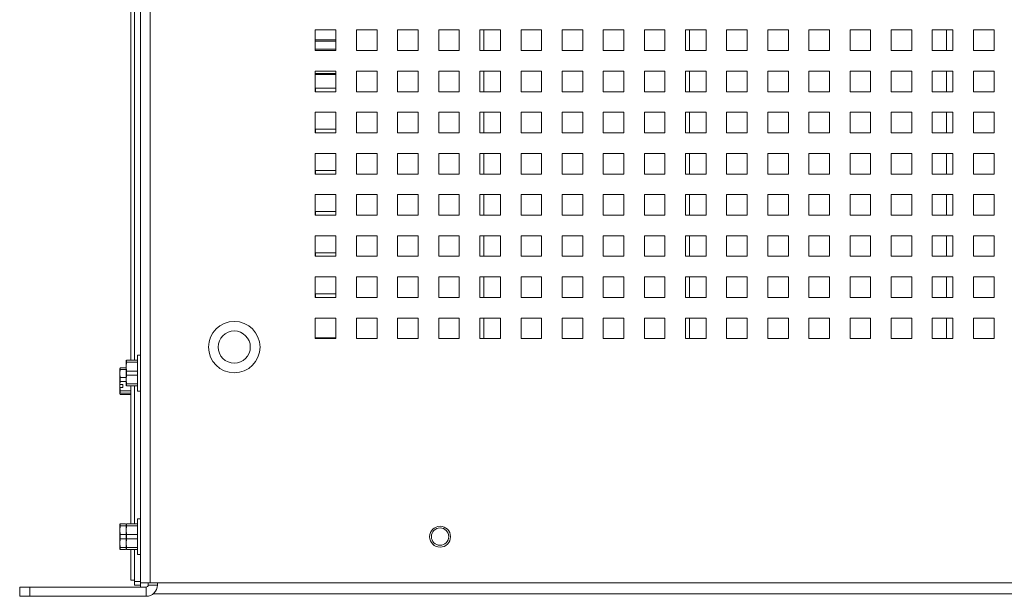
# Paper-space layout '4' of a CAD drawing. Header units: inches. Extents: x 1 to 109, y 1 to 85.
# Tile 5 of 49: x 45.04 to 53.01, y 20.28 to 24.95. Entities that reach past the tile are written whole.
import ezdxf

# ---------------------------------------------------------------- set-up
doc = ezdxf.new("R2010")
doc.units = ezdxf.units.IN
doc.header["$MEASUREMENT"] = 0

psp = doc.layouts.new('4')

# ---------------------------------------------------------------- linework, layer by layer
at = {"color": 7, "linetype": 'Continuous', "lineweight": 15, "ltscale": 5}
for p, q in [((46.0142, 33.6187), (46.0142, 20.3895)), ((46.0932, 33.602), (46.0932, 20.3895)), ((45.9345, 27.3044), (45.9345, 22.1935)), ((45.9644, 27.3044), (45.9644, 22.1935)), ((47.4309, 24.8687), (47.4309, 24.702)), ((47.5976, 24.8687), (47.4309, 24.8687)), ((47.5976, 24.702), (47.5976, 24.8687)), ((47.7642, 24.8687), (47.7642, 24.702)), ((47.9309, 24.8687), (47.7642, 24.8687)), ((47.9309, 24.702), (47.9309, 24.8687)), ((48.0976, 24.8687), (48.0976, 24.702)), ((48.2642, 24.8687), (48.0976, 24.8687)), ((48.2642, 24.702), (48.2642, 24.8687)), ((48.4309, 24.8687), (48.4309, 24.702)), ((48.5976, 24.8687), (48.4309, 24.8687)), ((48.5976, 24.702), (48.5976, 24.8687)), ((48.7642, 24.8687), (48.7642, 24.702)), ((48.9309, 24.8687), (48.7642, 24.8687)), ((48.7967, 24.702), (48.7967, 24.8687)), ((48.9309, 24.702), (48.9309, 24.8687)), ((49.0976, 24.8687), (49.0976, 24.702)), ((49.2642, 24.8687), (49.0976, 24.8687)), ((49.2642, 24.702), (49.2642, 24.8687)), ((49.4309, 24.8687), (49.4309, 24.702)), ((49.5976, 24.8687), (49.4309, 24.8687)), ((49.5976, 24.702), (49.5976, 24.8687)), ((49.7642, 24.8687), (49.7642, 24.702)), ((49.9309, 24.8687), (49.7642, 24.8687)), ((49.9309, 24.702), (49.9309, 24.8687)), ((50.0976, 24.8687), (50.0976, 24.702)), ((50.2642, 24.8687), (50.0976, 24.8687)), ((50.2642, 24.702), (50.2642, 24.8687)), ((50.4309, 24.8687), (50.4309, 24.702)), ((50.5976, 24.8687), (50.4309, 24.8687)), ((50.5976, 24.702), (50.5976, 24.8687)), ((50.7642, 24.8687), (50.7642, 24.702)), ((50.9309, 24.8687), (50.7642, 24.8687)), ((50.9309, 24.702), (50.9309, 24.8687)), ((51.0976, 24.8687), (51.0976, 24.702)), ((51.2642, 24.8687), (51.0976, 24.8687)), ((51.2642, 24.702), (51.2642, 24.8687)), ((51.4309, 24.8687), (51.4309, 24.702)), ((51.5976, 24.8687), (51.4309, 24.8687)), ((51.5976, 24.702), (51.5976, 24.8687)), ((51.7642, 24.8687), (51.7642, 24.702)), ((51.9309, 24.8687), (51.7642, 24.8687)), ((51.9309, 24.702), (51.9309, 24.8687)), ((52.0976, 24.8687), (52.0976, 24.702)), ((52.2642, 24.8687), (52.0976, 24.8687)), ((52.2642, 24.702), (52.2642, 24.8687)), ((52.4309, 24.8687), (52.4309, 24.702)), ((52.5976, 24.8687), (52.4309, 24.8687)), ((52.5976, 24.702), (52.5976, 24.8687)), ((52.7642, 24.8687), (52.7642, 24.702)), ((52.9309, 24.8687), (52.7642, 24.8687)), ((52.9309, 24.702), (52.9309, 24.8687)), ((47.5976, 24.7879), (47.4309, 24.7879)), ((47.4309, 24.702), (47.5976, 24.702)), ((47.7642, 24.702), (47.9309, 24.702)), ((48.0976, 24.702), (48.2642, 24.702)), ((48.4309, 24.702), (48.5976, 24.702)), ((48.7642, 24.702), (48.9309, 24.702)), ((49.0976, 24.702), (49.2642, 24.702)), ((49.4309, 24.702), (49.5976, 24.702)), ((49.7642, 24.702), (49.9309, 24.702)), ((50.0976, 24.702), (50.2642, 24.702)), ((50.4309, 24.702), (50.5976, 24.702)), ((50.7642, 24.702), (50.9309, 24.702)), ((51.0976, 24.702), (51.2642, 24.702)), ((51.4309, 24.702), (51.5976, 24.702)), ((51.7642, 24.702), (51.9309, 24.702)), ((52.0976, 24.702), (52.2642, 24.702)), ((52.4309, 24.702), (52.5976, 24.702)), ((52.7642, 24.702), (52.9309, 24.702)), ((47.4309, 24.5354), (47.4309, 24.3687)), ((47.5976, 24.5354), (47.4309, 24.5354)), ((47.4309, 24.5079), (47.5976, 24.5079)), ((47.5976, 24.3687), (47.5976, 24.5354)), ((47.7642, 24.5354), (47.7642, 24.3687)), ((47.9309, 24.5354), (47.7642, 24.5354)), ((47.9309, 24.3687), (47.9309, 24.5354)), ((48.0976, 24.5354), (48.0976, 24.3687)), ((48.2642, 24.5354), (48.0976, 24.5354)), ((48.2642, 24.3687), (48.2642, 24.5354)), ((48.4309, 24.5354), (48.4309, 24.3687)), ((48.5976, 24.5354), (48.4309, 24.5354)), ((48.5976, 24.3687), (48.5976, 24.5354)), ((48.7642, 24.5354), (48.7642, 24.3687)), ((48.9309, 24.5354), (48.7642, 24.5354)), ((48.7967, 24.3687), (48.7967, 24.5354)), ((48.9309, 24.3687), (48.9309, 24.5354)), ((49.0976, 24.5354), (49.0976, 24.3687)), ((49.2642, 24.5354), (49.0976, 24.5354)), ((49.2642, 24.3687), (49.2642, 24.5354)), ((49.4309, 24.5354), (49.4309, 24.3687)), ((49.5976, 24.5354), (49.4309, 24.5354)), ((49.5976, 24.3687), (49.5976, 24.5354)), ((49.7642, 24.5354), (49.7642, 24.3687)), ((49.9309, 24.5354), (49.7642, 24.5354)), ((49.9309, 24.3687), (49.9309, 24.5354)), ((50.0976, 24.5354), (50.0976, 24.3687)), ((50.2642, 24.5354), (50.0976, 24.5354)), ((50.2642, 24.3687), (50.2642, 24.5354)), ((50.4309, 24.5354), (50.4309, 24.3687)), ((50.5976, 24.5354), (50.4309, 24.5354)), ((50.5976, 24.3687), (50.5976, 24.5354)), ((50.7642, 24.5354), (50.7642, 24.3687)), ((50.9309, 24.5354), (50.7642, 24.5354)), ((50.9309, 24.3687), (50.9309, 24.5354)), ((51.0976, 24.5354), (51.0976, 24.3687)), ((51.2642, 24.5354), (51.0976, 24.5354)), ((51.2642, 24.3687), (51.2642, 24.5354)), ((51.4309, 24.5354), (51.4309, 24.3687)), ((51.5976, 24.5354), (51.4309, 24.5354)), ((51.5976, 24.3687), (51.5976, 24.5354)), ((51.7642, 24.5354), (51.7642, 24.3687)), ((51.9309, 24.5354), (51.7642, 24.5354)), ((51.9309, 24.3687), (51.9309, 24.5354)), ((52.0976, 24.5354), (52.0976, 24.3687)), ((52.2642, 24.5354), (52.0976, 24.5354)), ((52.2642, 24.3687), (52.2642, 24.5354)), ((52.4309, 24.5354), (52.4309, 24.3687)), ((52.5976, 24.5354), (52.4309, 24.5354)), ((52.5976, 24.3687), (52.5976, 24.5354)), ((52.7642, 24.5354), (52.7642, 24.3687)), ((52.9309, 24.5354), (52.7642, 24.5354)), ((52.9309, 24.3687), (52.9309, 24.5354)), ((47.4309, 24.3687), (47.5976, 24.3687)), ((47.5976, 24.3979), (47.4311, 24.3979)), ((47.4311, 24.3979), (47.4311, 24.3687)), ((47.7642, 24.3687), (47.9309, 24.3687)), ((48.0976, 24.3687), (48.2642, 24.3687)), ((48.4309, 24.3687), (48.5976, 24.3687)), ((48.7642, 24.3687), (48.9309, 24.3687)), ((49.0976, 24.3687), (49.2642, 24.3687)), ((49.4309, 24.3687), (49.5976, 24.3687)), ((49.7642, 24.3687), (49.9309, 24.3687)), ((50.0976, 24.3687), (50.2642, 24.3687)), ((50.4309, 24.3687), (50.5976, 24.3687)), ((50.7642, 24.3687), (50.9309, 24.3687)), ((51.0976, 24.3687), (51.2642, 24.3687)), ((51.4309, 24.3687), (51.5976, 24.3687)), ((51.7642, 24.3687), (51.9309, 24.3687)), ((52.0976, 24.3687), (52.2642, 24.3687)), ((52.4309, 24.3687), (52.5976, 24.3687)), ((52.7642, 24.3687), (52.9309, 24.3687)), ((47.4309, 24.202), (47.4309, 24.0354)), ((47.5976, 24.202), (47.4309, 24.202)), ((47.5976, 24.0354), (47.5976, 24.202)), ((47.7642, 24.202), (47.7642, 24.0354)), ((47.9309, 24.202), (47.7642, 24.202)), ((47.9309, 24.0354), (47.9309, 24.202)), ((48.0976, 24.202), (48.0976, 24.0354)), ((48.2642, 24.202), (48.0976, 24.202)), ((48.2642, 24.0354), (48.2642, 24.202)), ((48.4309, 24.202), (48.4309, 24.0354)), ((48.5976, 24.202), (48.4309, 24.202)), ((48.5976, 24.0354), (48.5976, 24.202)), ((48.7642, 24.202), (48.7642, 24.0354)), ((48.9309, 24.202), (48.7642, 24.202)), ((48.7967, 24.0354), (48.7967, 24.202)), ((48.9309, 24.0354), (48.9309, 24.202)), ((49.0976, 24.202), (49.0976, 24.0354)), ((49.2642, 24.202), (49.0976, 24.202)), ((49.2642, 24.0354), (49.2642, 24.202)), ((49.4309, 24.202), (49.4309, 24.0354)), ((49.5976, 24.202), (49.4309, 24.202)), ((49.5976, 24.0354), (49.5976, 24.202)), ((49.7642, 24.202), (49.7642, 24.0354)), ((49.9309, 24.202), (49.7642, 24.202)), ((49.9309, 24.0354), (49.9309, 24.202)), ((50.0976, 24.202), (50.0976, 24.0354)), ((50.2642, 24.202), (50.0976, 24.202)), ((50.2642, 24.0354), (50.2642, 24.202)), ((50.4309, 24.202), (50.4309, 24.0354)), ((50.5976, 24.202), (50.4309, 24.202)), ((50.5976, 24.0354), (50.5976, 24.202)), ((50.7642, 24.202), (50.7642, 24.0354)), ((50.9309, 24.202), (50.7642, 24.202)), ((50.9309, 24.0354), (50.9309, 24.202)), ((51.0976, 24.202), (51.0976, 24.0354)), ((51.2642, 24.202), (51.0976, 24.202)), ((51.2642, 24.0354), (51.2642, 24.202)), ((51.4309, 24.202), (51.4309, 24.0354)), ((51.5976, 24.202), (51.4309, 24.202)), ((51.5976, 24.0354), (51.5976, 24.202)), ((51.7642, 24.202), (51.7642, 24.0354)), ((51.9309, 24.202), (51.7642, 24.202)), ((51.9309, 24.0354), (51.9309, 24.202)), ((52.0976, 24.202), (52.0976, 24.0354)), ((52.2642, 24.202), (52.0976, 24.202)), ((52.2642, 24.0354), (52.2642, 24.202)), ((52.4309, 24.202), (52.4309, 24.0354)), ((52.5976, 24.202), (52.4309, 24.202)), ((52.5976, 24.0354), (52.5976, 24.202)), ((52.7642, 24.202), (52.7642, 24.0354)), ((52.9309, 24.202), (52.7642, 24.202)), ((52.9309, 24.0354), (52.9309, 24.202)), ((47.4309, 24.0354), (47.5976, 24.0354)), ((47.5976, 24.0645), (47.4311, 24.0645)), ((47.4311, 24.0645), (47.4311, 24.0354)), ((47.7642, 24.0354), (47.9309, 24.0354)), ((48.0976, 24.0354), (48.2642, 24.0354)), ((48.4309, 24.0354), (48.5976, 24.0354)), ((48.7642, 24.0354), (48.9309, 24.0354)), ((49.0976, 24.0354), (49.2642, 24.0354)), ((49.4309, 24.0354), (49.5976, 24.0354)), ((49.7642, 24.0354), (49.9309, 24.0354)), ((50.0976, 24.0354), (50.2642, 24.0354)), ((50.4309, 24.0354), (50.5976, 24.0354)), ((50.7642, 24.0354), (50.9309, 24.0354)), ((51.0976, 24.0354), (51.2642, 24.0354)), ((51.4309, 24.0354), (51.5976, 24.0354)), ((51.7642, 24.0354), (51.9309, 24.0354)), ((52.0976, 24.0354), (52.2642, 24.0354)), ((52.4309, 24.0354), (52.5976, 24.0354)), ((52.7642, 24.0354), (52.9309, 24.0354)), ((47.4309, 23.8687), (47.4309, 23.702)), ((47.5976, 23.8687), (47.4309, 23.8687)), ((47.5976, 23.702), (47.5976, 23.8687)), ((47.7642, 23.8687), (47.7642, 23.702)), ((47.9309, 23.8687), (47.7642, 23.8687)), ((47.9309, 23.702), (47.9309, 23.8687)), ((48.0976, 23.8687), (48.0976, 23.702)), ((48.2642, 23.8687), (48.0976, 23.8687)), ((48.2642, 23.702), (48.2642, 23.8687)), ((48.4309, 23.8687), (48.4309, 23.702)), ((48.5976, 23.8687), (48.4309, 23.8687)), ((48.5976, 23.702), (48.5976, 23.8687)), ((48.7642, 23.8687), (48.7642, 23.702)), ((48.9309, 23.8687), (48.7642, 23.8687)), ((48.7967, 23.702), (48.7967, 23.8687)), ((48.9309, 23.702), (48.9309, 23.8687)), ((49.0976, 23.8687), (49.0976, 23.702)), ((49.2642, 23.8687), (49.0976, 23.8687)), ((49.2642, 23.702), (49.2642, 23.8687)), ((49.4309, 23.8687), (49.4309, 23.702)), ((49.5976, 23.8687), (49.4309, 23.8687)), ((49.5976, 23.702), (49.5976, 23.8687)), ((49.7642, 23.8687), (49.7642, 23.702)), ((49.9309, 23.8687), (49.7642, 23.8687)), ((49.9309, 23.702), (49.9309, 23.8687)), ((50.0976, 23.8687), (50.0976, 23.702)), ((50.2642, 23.8687), (50.0976, 23.8687)), ((50.2642, 23.702), (50.2642, 23.8687)), ((50.4309, 23.8687), (50.4309, 23.702)), ((50.5976, 23.8687), (50.4309, 23.8687)), ((50.5976, 23.702), (50.5976, 23.8687)), ((50.7642, 23.8687), (50.7642, 23.702)), ((50.9309, 23.8687), (50.7642, 23.8687)), ((50.9309, 23.702), (50.9309, 23.8687)), ((51.0976, 23.8687), (51.0976, 23.702)), ((51.2642, 23.8687), (51.0976, 23.8687)), ((51.2642, 23.702), (51.2642, 23.8687)), ((51.4309, 23.8687), (51.4309, 23.702)), ((51.5976, 23.8687), (51.4309, 23.8687)), ((51.5976, 23.702), (51.5976, 23.8687)), ((51.7642, 23.8687), (51.7642, 23.702)), ((51.9309, 23.8687), (51.7642, 23.8687)), ((51.9309, 23.702), (51.9309, 23.8687)), ((52.0976, 23.8687), (52.0976, 23.702)), ((52.2642, 23.8687), (52.0976, 23.8687)), ((52.2642, 23.702), (52.2642, 23.8687)), ((52.4309, 23.8687), (52.4309, 23.702)), ((52.5976, 23.8687), (52.4309, 23.8687)), ((52.5976, 23.702), (52.5976, 23.8687)), ((52.7642, 23.8687), (52.7642, 23.702)), ((52.9309, 23.8687), (52.7642, 23.8687)), ((52.9309, 23.702), (52.9309, 23.8687)), ((47.4309, 23.702), (47.5976, 23.702)), ((47.5976, 23.7312), (47.4311, 23.7312)), ((47.4311, 23.7312), (47.4311, 23.702)), ((47.7642, 23.702), (47.9309, 23.702)), ((48.0976, 23.702), (48.2642, 23.702)), ((48.4309, 23.702), (48.5976, 23.702)), ((48.7642, 23.702), (48.9309, 23.702)), ((49.0976, 23.702), (49.2642, 23.702)), ((49.4309, 23.702), (49.5976, 23.702)), ((49.7642, 23.702), (49.9309, 23.702)), ((50.0976, 23.702), (50.2642, 23.702)), ((50.4309, 23.702), (50.5976, 23.702)), ((50.7642, 23.702), (50.9309, 23.702)), ((51.0976, 23.702), (51.2642, 23.702)), ((51.4309, 23.702), (51.5976, 23.702)), ((51.7642, 23.702), (51.9309, 23.702)), ((52.0976, 23.702), (52.2642, 23.702)), ((52.4309, 23.702), (52.5976, 23.702)), ((52.7642, 23.702), (52.9309, 23.702)), ((47.4309, 23.5354), (47.4309, 23.3687)), ((47.5976, 23.5354), (47.4309, 23.5354)), ((47.5976, 23.3687), (47.5976, 23.5354)), ((47.7642, 23.5354), (47.7642, 23.3687)), ((47.9309, 23.5354), (47.7642, 23.5354)), ((47.9309, 23.3687), (47.9309, 23.5354)), ((48.0976, 23.5354), (48.0976, 23.3687)), ((48.2642, 23.5354), (48.0976, 23.5354)), ((48.2642, 23.3687), (48.2642, 23.5354)), ((48.4309, 23.5354), (48.4309, 23.3687)), ((48.5976, 23.5354), (48.4309, 23.5354)), ((48.5976, 23.3687), (48.5976, 23.5354)), ((48.7642, 23.5354), (48.7642, 23.3687)), ((48.9309, 23.5354), (48.7642, 23.5354)), ((48.7967, 23.3687), (48.7967, 23.5354)), ((48.9309, 23.3687), (48.9309, 23.5354)), ((49.0976, 23.5354), (49.0976, 23.3687)), ((49.2642, 23.5354), (49.0976, 23.5354)), ((49.2642, 23.3687), (49.2642, 23.5354)), ((49.4309, 23.5354), (49.4309, 23.3687)), ((49.5976, 23.5354), (49.4309, 23.5354)), ((49.5976, 23.3687), (49.5976, 23.5354)), ((49.7642, 23.5354), (49.7642, 23.3687)), ((49.9309, 23.5354), (49.7642, 23.5354)), ((49.9309, 23.3687), (49.9309, 23.5354)), ((50.0976, 23.5354), (50.0976, 23.3687)), ((50.2642, 23.5354), (50.0976, 23.5354)), ((50.2642, 23.3687), (50.2642, 23.5354)), ((50.4309, 23.5354), (50.4309, 23.3687)), ((50.5976, 23.5354), (50.4309, 23.5354)), ((50.5976, 23.3687), (50.5976, 23.5354)), ((50.7642, 23.5354), (50.7642, 23.3687)), ((50.9309, 23.5354), (50.7642, 23.5354)), ((50.9309, 23.3687), (50.9309, 23.5354)), ((51.0976, 23.5354), (51.0976, 23.3687)), ((51.2642, 23.5354), (51.0976, 23.5354)), ((51.2642, 23.3687), (51.2642, 23.5354)), ((51.4309, 23.5354), (51.4309, 23.3687)), ((51.5976, 23.5354), (51.4309, 23.5354)), ((51.5976, 23.3687), (51.5976, 23.5354)), ((51.7642, 23.5354), (51.7642, 23.3687)), ((51.9309, 23.5354), (51.7642, 23.5354)), ((51.9309, 23.3687), (51.9309, 23.5354)), ((52.0976, 23.5354), (52.0976, 23.3687)), ((52.2642, 23.5354), (52.0976, 23.5354)), ((52.2642, 23.3687), (52.2642, 23.5354)), ((52.4309, 23.5354), (52.4309, 23.3687)), ((52.5976, 23.5354), (52.4309, 23.5354)), ((52.5976, 23.3687), (52.5976, 23.5354)), ((52.7642, 23.5354), (52.7642, 23.3687)), ((52.9309, 23.5354), (52.7642, 23.5354)), ((52.9309, 23.3687), (52.9309, 23.5354)), ((47.5976, 23.3979), (47.4311, 23.3979)), ((47.4311, 23.3979), (47.4311, 23.3687)), ((47.4309, 23.3687), (47.5976, 23.3687)), ((47.7642, 23.3687), (47.9309, 23.3687)), ((48.0976, 23.3687), (48.2642, 23.3687)), ((48.4309, 23.3687), (48.5976, 23.3687)), ((48.7642, 23.3687), (48.9309, 23.3687)), ((49.0976, 23.3687), (49.2642, 23.3687)), ((49.4309, 23.3687), (49.5976, 23.3687)), ((49.7642, 23.3687), (49.9309, 23.3687)), ((50.0976, 23.3687), (50.2642, 23.3687)), ((50.4309, 23.3687), (50.5976, 23.3687)), ((50.7642, 23.3687), (50.9309, 23.3687)), ((51.0976, 23.3687), (51.2642, 23.3687)), ((51.4309, 23.3687), (51.5976, 23.3687)), ((51.7642, 23.3687), (51.9309, 23.3687)), ((52.0976, 23.3687), (52.2642, 23.3687)), ((52.4309, 23.3687), (52.5976, 23.3687)), ((52.7642, 23.3687), (52.9309, 23.3687)), ((47.4309, 23.202), (47.4309, 23.0354)), ((47.5976, 23.202), (47.4309, 23.202)), ((47.5976, 23.0354), (47.5976, 23.202)), ((47.7642, 23.202), (47.7642, 23.0354)), ((47.9309, 23.202), (47.7642, 23.202)), ((47.9309, 23.0354), (47.9309, 23.202)), ((48.0976, 23.202), (48.0976, 23.0354)), ((48.2642, 23.202), (48.0976, 23.202)), ((48.2642, 23.0354), (48.2642, 23.202)), ((48.4309, 23.202), (48.4309, 23.0354)), ((48.5976, 23.202), (48.4309, 23.202)), ((48.5976, 23.0354), (48.5976, 23.202)), ((48.7642, 23.202), (48.7642, 23.0354)), ((48.9309, 23.202), (48.7642, 23.202)), ((48.7967, 23.0354), (48.7967, 23.202)), ((48.9309, 23.0354), (48.9309, 23.202)), ((49.0976, 23.202), (49.0976, 23.0354)), ((49.2642, 23.202), (49.0976, 23.202)), ((49.2642, 23.0354), (49.2642, 23.202)), ((49.4309, 23.202), (49.4309, 23.0354)), ((49.5976, 23.202), (49.4309, 23.202)), ((49.5976, 23.0354), (49.5976, 23.202)), ((49.7642, 23.202), (49.7642, 23.0354)), ((49.9309, 23.202), (49.7642, 23.202)), ((49.9309, 23.0354), (49.9309, 23.202)), ((50.0976, 23.202), (50.0976, 23.0354)), ((50.2642, 23.202), (50.0976, 23.202)), ((50.2642, 23.0354), (50.2642, 23.202)), ((50.4309, 23.202), (50.4309, 23.0354)), ((50.5976, 23.202), (50.4309, 23.202)), ((50.5976, 23.0354), (50.5976, 23.202)), ((50.7642, 23.202), (50.7642, 23.0354)), ((50.9309, 23.202), (50.7642, 23.202)), ((50.9309, 23.0354), (50.9309, 23.202)), ((51.0976, 23.202), (51.0976, 23.0354)), ((51.2642, 23.202), (51.0976, 23.202)), ((51.2642, 23.0354), (51.2642, 23.202)), ((51.4309, 23.202), (51.4309, 23.0354)), ((51.5976, 23.202), (51.4309, 23.202)), ((51.5976, 23.0354), (51.5976, 23.202)), ((51.7642, 23.202), (51.7642, 23.0354)), ((51.9309, 23.202), (51.7642, 23.202)), ((51.9309, 23.0354), (51.9309, 23.202)), ((52.0976, 23.202), (52.0976, 23.0354)), ((52.2642, 23.202), (52.0976, 23.202)), ((52.2642, 23.0354), (52.2642, 23.202)), ((52.4309, 23.202), (52.4309, 23.0354)), ((52.5976, 23.202), (52.4309, 23.202)), ((52.5976, 23.0354), (52.5976, 23.202)), ((52.7642, 23.202), (52.7642, 23.0354)), ((52.9309, 23.202), (52.7642, 23.202)), ((52.9309, 23.0354), (52.9309, 23.202)), ((47.5976, 23.0645), (47.4311, 23.0645)), ((47.4311, 23.0645), (47.4311, 23.0354)), ((47.4309, 23.0354), (47.5976, 23.0354)), ((47.7642, 23.0354), (47.9309, 23.0354)), ((48.0976, 23.0354), (48.2642, 23.0354)), ((48.4309, 23.0354), (48.5976, 23.0354)), ((48.7642, 23.0354), (48.9309, 23.0354)), ((49.0976, 23.0354), (49.2642, 23.0354)), ((49.4309, 23.0354), (49.5976, 23.0354)), ((49.7642, 23.0354), (49.9309, 23.0354)), ((50.0976, 23.0354), (50.2642, 23.0354)), ((50.4309, 23.0354), (50.5976, 23.0354)), ((50.7642, 23.0354), (50.9309, 23.0354)), ((51.0976, 23.0354), (51.2642, 23.0354)), ((51.4309, 23.0354), (51.5976, 23.0354)), ((51.7642, 23.0354), (51.9309, 23.0354)), ((52.0976, 23.0354), (52.2642, 23.0354)), ((52.4309, 23.0354), (52.5976, 23.0354)), ((52.7642, 23.0354), (52.9309, 23.0354)), ((47.5976, 22.8687), (47.4309, 22.8687)), ((47.4309, 22.8687), (47.4309, 22.702)), ((47.5976, 22.702), (47.5976, 22.8687)), ((47.7642, 22.8687), (47.7642, 22.702)), ((47.9309, 22.8687), (47.7642, 22.8687)), ((47.9309, 22.702), (47.9309, 22.8687)), ((48.0976, 22.8687), (48.0976, 22.702)), ((48.2642, 22.8687), (48.0976, 22.8687)), ((48.2642, 22.702), (48.2642, 22.8687)), ((48.4309, 22.8687), (48.4309, 22.702)), ((48.5976, 22.8687), (48.4309, 22.8687)), ((48.5976, 22.702), (48.5976, 22.8687)), ((48.7642, 22.8687), (48.7642, 22.702)), ((48.9309, 22.8687), (48.7642, 22.8687)), ((48.7967, 22.702), (48.7967, 22.8687)), ((48.9309, 22.702), (48.9309, 22.8687)), ((49.0976, 22.8687), (49.0976, 22.702)), ((49.2642, 22.8687), (49.0976, 22.8687)), ((49.2642, 22.702), (49.2642, 22.8687)), ((49.4309, 22.8687), (49.4309, 22.702)), ((49.5976, 22.8687), (49.4309, 22.8687)), ((49.5976, 22.702), (49.5976, 22.8687)), ((49.7642, 22.8687), (49.7642, 22.702)), ((49.9309, 22.8687), (49.7642, 22.8687)), ((49.9309, 22.702), (49.9309, 22.8687)), ((50.0976, 22.8687), (50.0976, 22.702)), ((50.2642, 22.8687), (50.0976, 22.8687)), ((50.2642, 22.702), (50.2642, 22.8687)), ((50.4309, 22.8687), (50.4309, 22.702)), ((50.5976, 22.8687), (50.4309, 22.8687)), ((50.5976, 22.702), (50.5976, 22.8687)), ((50.7642, 22.8687), (50.7642, 22.702)), ((50.9309, 22.8687), (50.7642, 22.8687)), ((50.9309, 22.702), (50.9309, 22.8687)), ((51.0976, 22.8687), (51.0976, 22.702)), ((51.2642, 22.8687), (51.0976, 22.8687)), ((51.2642, 22.702), (51.2642, 22.8687)), ((51.4309, 22.8687), (51.4309, 22.702)), ((51.5976, 22.8687), (51.4309, 22.8687)), ((51.5976, 22.702), (51.5976, 22.8687)), ((51.7642, 22.8687), (51.7642, 22.702)), ((51.9309, 22.8687), (51.7642, 22.8687)), ((51.9309, 22.702), (51.9309, 22.8687)), ((52.0976, 22.8687), (52.0976, 22.702)), ((52.2642, 22.8687), (52.0976, 22.8687)), ((52.2642, 22.702), (52.2642, 22.8687)), ((52.4309, 22.8687), (52.4309, 22.702)), ((52.5976, 22.8687), (52.4309, 22.8687)), ((52.5976, 22.702), (52.5976, 22.8687)), ((52.7642, 22.8687), (52.7642, 22.702)), ((52.9309, 22.8687), (52.7642, 22.8687)), ((52.9309, 22.702), (52.9309, 22.8687)), ((47.4309, 22.702), (47.5976, 22.702)), ((47.5976, 22.7312), (47.4311, 22.7312)), ((47.4311, 22.7312), (47.4311, 22.702)), ((47.7642, 22.702), (47.9309, 22.702)), ((48.0976, 22.702), (48.2642, 22.702)), ((48.4309, 22.702), (48.5976, 22.702)), ((48.7642, 22.702), (48.9309, 22.702)), ((49.0976, 22.702), (49.2642, 22.702)), ((49.4309, 22.702), (49.5976, 22.702)), ((49.7642, 22.702), (49.9309, 22.702)), ((50.0976, 22.702), (50.2642, 22.702)), ((50.4309, 22.702), (50.5976, 22.702)), ((50.7642, 22.702), (50.9309, 22.702)), ((51.0976, 22.702), (51.2642, 22.702)), ((51.4309, 22.702), (51.5976, 22.702)), ((51.7642, 22.702), (51.9309, 22.702)), ((52.0976, 22.702), (52.2642, 22.702)), ((52.4309, 22.702), (52.5976, 22.702)), ((52.7642, 22.702), (52.9309, 22.702)), ((47.5976, 22.5354), (47.4309, 22.5354)), ((47.4309, 22.5354), (47.4309, 22.3687)), ((47.5976, 22.3687), (47.5976, 22.5354)), ((47.7642, 22.5354), (47.7642, 22.3687)), ((47.9309, 22.5354), (47.7642, 22.5354)), ((47.9309, 22.3687), (47.9309, 22.5354)), ((48.0976, 22.5354), (48.0976, 22.3687)), ((48.2642, 22.5354), (48.0976, 22.5354)), ((48.2642, 22.3687), (48.2642, 22.5354)), ((48.4309, 22.5354), (48.4309, 22.3687)), ((48.5976, 22.5354), (48.4309, 22.5354)), ((48.5976, 22.3687), (48.5976, 22.5354)), ((48.7642, 22.5354), (48.7642, 22.3687)), ((48.9309, 22.5354), (48.7642, 22.5354)), ((48.7967, 22.3687), (48.7967, 22.5354)), ((48.9309, 22.3687), (48.9309, 22.5354)), ((49.0976, 22.5354), (49.0976, 22.3687)), ((49.2642, 22.5354), (49.0976, 22.5354)), ((49.2642, 22.3687), (49.2642, 22.5354)), ((49.4309, 22.5354), (49.4309, 22.3687)), ((49.5976, 22.5354), (49.4309, 22.5354)), ((49.5976, 22.3687), (49.5976, 22.5354)), ((49.7642, 22.5354), (49.7642, 22.3687)), ((49.9309, 22.5354), (49.7642, 22.5354)), ((49.9309, 22.3687), (49.9309, 22.5354)), ((50.0976, 22.5354), (50.0976, 22.3687)), ((50.2642, 22.5354), (50.0976, 22.5354)), ((50.2642, 22.3687), (50.2642, 22.5354)), ((50.4309, 22.5354), (50.4309, 22.3687)), ((50.5976, 22.5354), (50.4309, 22.5354)), ((50.5976, 22.3687), (50.5976, 22.5354)), ((50.7642, 22.5354), (50.7642, 22.3687)), ((50.9309, 22.5354), (50.7642, 22.5354)), ((50.9309, 22.3687), (50.9309, 22.5354)), ((51.0976, 22.5354), (51.0976, 22.3687)), ((51.2642, 22.5354), (51.0976, 22.5354)), ((51.2642, 22.3687), (51.2642, 22.5354)), ((51.4309, 22.5354), (51.4309, 22.3687)), ((51.5976, 22.5354), (51.4309, 22.5354)), ((51.5976, 22.3687), (51.5976, 22.5354)), ((51.7642, 22.5354), (51.7642, 22.3687)), ((51.9309, 22.5354), (51.7642, 22.5354)), ((51.9309, 22.3687), (51.9309, 22.5354)), ((52.0976, 22.5354), (52.0976, 22.3687)), ((52.2642, 22.5354), (52.0976, 22.5354)), ((52.2642, 22.3687), (52.2642, 22.5354)), ((52.4309, 22.5354), (52.4309, 22.3687)), ((52.5976, 22.5354), (52.4309, 22.5354)), ((52.5976, 22.3687), (52.5976, 22.5354)), ((52.7642, 22.5354), (52.7642, 22.3687)), ((52.9309, 22.5354), (52.7642, 22.5354)), ((52.9309, 22.3687), (52.9309, 22.5354)), ((47.5976, 22.3754), (47.4309, 22.3754)), ((47.4309, 22.3687), (47.5976, 22.3687)), ((47.7642, 22.3687), (47.9309, 22.3687)), ((48.0976, 22.3687), (48.2642, 22.3687)), ((48.4309, 22.3687), (48.5976, 22.3687)), ((48.7642, 22.3687), (48.9309, 22.3687)), ((49.0976, 22.3687), (49.2642, 22.3687)), ((49.4309, 22.3687), (49.5976, 22.3687)), ((49.7642, 22.3687), (49.9309, 22.3687)), ((50.0976, 22.3687), (50.2642, 22.3687)), ((50.4309, 22.3687), (50.5976, 22.3687)), ((50.7642, 22.3687), (50.9309, 22.3687)), ((51.0976, 22.3687), (51.2642, 22.3687)), ((51.4309, 22.3687), (51.5976, 22.3687)), ((51.7642, 22.3687), (51.9309, 22.3687)), ((52.0976, 22.3687), (52.2642, 22.3687)), ((52.4309, 22.3687), (52.5976, 22.3687)), ((52.7642, 22.3687), (52.9309, 22.3687)), ((45.8971, 22.1935), (45.8967, 22.1927)), ((45.8967, 22.1414), (45.8967, 22.1927)), ((45.9004, 22.1935), (45.9004, 22.1771)), ((45.9004, 22.1935), (45.9907, 22.1935)), ((46.0142, 22.2344), (45.9907, 22.2344)), ((45.9907, 22.2344), (45.9907, 21.9444)), ((45.8469, 22.127), (45.8506, 22.1324)), ((45.8469, 22.0872), (45.8469, 22.1279)), ((45.8506, 22.1198), (45.8469, 22.0872)), ((45.8506, 22.1324), (45.8506, 22.1198)), ((45.8506, 22.1324), (45.8967, 22.1324)), ((45.8967, 22.1198), (45.8506, 22.1198)), ((45.9004, 22.1771), (45.8967, 22.1414)), ((45.8967, 22.0373), (45.8967, 22.1414)), ((45.8967, 22.1414), (45.9004, 22.1058)), ((45.9907, 22.1771), (45.9004, 22.1771)), ((45.9004, 22.1058), (45.9004, 22.0729)), ((45.9004, 22.1058), (45.9907, 22.1058)), ((45.8469, 22.0872), (45.8506, 22.0546)), ((45.8469, 21.9963), (45.8469, 22.0872)), ((45.8506, 22.0546), (45.8506, 22.0219)), ((45.8506, 22.0546), (45.8967, 22.0546)), ((45.9004, 22.0729), (45.8967, 22.0373)), ((45.8967, 22.0373), (45.9004, 22.0016)), ((45.8967, 21.986), (45.8967, 22.0373)), ((45.9907, 22.0729), (45.9004, 22.0729)), ((45.8469, 21.9963), (45.8473, 21.9959)), ((45.8469, 21.9963), (45.8469, 21.9722)), ((45.8469, 21.9722), (45.8469, 21.9204)), ((45.8473, 21.9719), (45.8469, 21.9722)), ((45.8506, 22.0219), (45.8473, 21.9959)), ((45.8704, 21.9959), (45.8473, 21.9959)), ((45.8704, 21.9719), (45.8473, 21.9719)), ((45.8967, 22.0219), (45.8506, 22.0219)), ((45.8506, 21.9459), (45.9345, 21.9459)), ((45.8506, 21.9459), (45.8506, 21.9258)), ((45.8704, 21.9719), (45.8704, 21.9959)), ((45.8967, 21.986), (45.8971, 21.9852)), ((45.9004, 22.0016), (45.9907, 22.0016)), ((45.9004, 22.0016), (45.9004, 21.9852)), ((45.9907, 21.9852), (45.9004, 21.9852)), ((45.9345, 21.9852), (45.9345, 20.8687)), ((45.9644, 21.9852), (45.9644, 20.8687)), ((45.9907, 21.9444), (46.0142, 21.9444)), ((45.8506, 21.9258), (45.8469, 21.9204)), ((45.8469, 21.9204), (45.8506, 21.915)), ((45.9345, 21.9258), (45.8506, 21.9258)), ((45.8506, 21.915), (45.9345, 21.915)), ((46.0142, 20.9095), (45.9907, 20.9095)), ((45.9907, 20.9095), (45.9907, 20.6195)), ((45.8473, 20.8687), (45.8469, 20.8679)), ((45.8469, 20.8166), (45.8469, 20.8679)), ((45.8506, 20.8522), (45.8469, 20.8166)), ((45.8506, 20.8687), (45.8506, 20.8522)), ((45.8506, 20.8687), (45.8938, 20.8687)), ((45.8967, 20.8522), (45.8506, 20.8522)), ((45.8971, 20.8687), (45.8967, 20.8679)), ((45.8967, 20.8166), (45.8967, 20.8679)), ((45.9004, 20.8522), (45.8967, 20.8166)), ((45.9004, 20.8687), (45.9004, 20.8522)), ((45.9004, 20.8687), (45.9907, 20.8687)), ((45.9907, 20.8522), (45.9004, 20.8522)), ((45.8469, 20.7124), (45.8469, 20.8166)), ((45.8469, 20.8166), (45.8506, 20.781)), ((45.8506, 20.7481), (45.8469, 20.7124)), ((45.8506, 20.781), (45.8506, 20.7481)), ((45.8506, 20.781), (45.8967, 20.781)), ((45.8967, 20.7481), (45.8506, 20.7481)), ((45.8967, 20.7124), (45.8967, 20.8166)), ((45.8967, 20.8166), (45.9004, 20.781)), ((45.9004, 20.7481), (45.8967, 20.7124)), ((45.9004, 20.781), (45.9004, 20.7481)), ((45.9004, 20.781), (45.9907, 20.781)), ((45.9907, 20.7481), (45.9004, 20.7481)), ((45.8469, 20.7124), (45.8506, 20.6768)), ((45.8469, 20.6612), (45.8469, 20.7124)), ((45.8506, 20.6768), (45.8967, 20.6768)), ((45.8506, 20.6768), (45.8506, 20.6604)), ((45.8967, 20.7124), (45.9004, 20.6768)), ((45.8967, 20.6612), (45.8967, 20.7124)), ((45.9004, 20.6768), (45.9907, 20.6768)), ((45.9004, 20.6768), (45.9004, 20.6604)), ((45.8469, 20.6612), (45.8473, 20.6604)), ((45.8938, 20.6604), (45.8506, 20.6604)), ((45.8967, 20.6612), (45.8971, 20.6604)), ((45.9907, 20.6604), (45.9004, 20.6604)), ((45.9345, 20.6604), (45.9345, 20.4111)), ((45.9644, 20.6604), (45.9644, 20.402)), ((45.9907, 20.6195), (46.0142, 20.6195)), ((45.0351, 20.2817), (45.0351, 20.3564)), ((45.0351, 20.3564), (45.1184, 20.3564)), ((45.1184, 20.3564), (45.1184, 20.2817)), ((45.1184, 20.3564), (46.0601, 20.3564)), ((45.9345, 20.4111), (45.9644, 20.4111)), ((45.9644, 20.402), (45.9644, 20.3729)), ((45.9644, 20.402), (46.0142, 20.402)), ((46.0144, 20.3729), (45.9644, 20.3729)), ((46.0932, 20.3895), (46.0142, 20.3895)), ((46.0144, 20.3564), (46.0144, 20.3895)), ((46.0601, 20.3564), (46.0601, 20.2817)), ((46.0767, 20.3895), (46.0767, 20.3731)), ((46.1515, 20.3731), (46.0767, 20.3731)), ((63.602, 20.3895), (46.0932, 20.3895)), ((46.1515, 20.3895), (46.1515, 20.3731)), ((45.1184, 20.2817), (45.0351, 20.2817)), ((45.1184, 20.2817), (46.0601, 20.2817)), ((63.5767, 20.3028), (46.1185, 20.3028))]:
    psp.add_line(p, q, dxfattribs=at)
at = {"color": 8, "linetype": 'Continuous', "lineweight": 15, "ltscale": 5}
for p, q in [((50.4634, 24.8687), (50.4634, 24.702)), ((52.5467, 24.702), (52.5467, 24.8687)), ((47.5976, 24.7795), (47.4309, 24.7795)), ((47.5976, 24.714), (47.4309, 24.714)), ((47.4309, 24.5162), (47.5976, 24.5162)), ((50.4634, 24.5354), (50.4634, 24.3687)), ((52.5467, 24.3687), (52.5467, 24.5354)), ((50.4634, 24.202), (50.4634, 24.0354)), ((52.5467, 24.0354), (52.5467, 24.202)), ((50.4634, 23.8687), (50.4634, 23.702)), ((52.5467, 23.702), (52.5467, 23.8687)), ((50.4634, 23.5354), (50.4634, 23.3687)), ((52.5467, 23.3687), (52.5467, 23.5354)), ((50.4634, 23.202), (50.4634, 23.0354)), ((52.5467, 23.0354), (52.5467, 23.202)), ((50.4634, 22.8687), (50.4634, 22.702)), ((52.5467, 22.702), (52.5467, 22.8687)), ((50.4634, 22.5354), (50.4634, 22.3687)), ((52.5467, 22.3687), (52.5467, 22.5354))]:
    psp.add_line(p, q, dxfattribs=at)
at = {"color": 7, "linetype": 'Continuous', "lineweight": 15, "ltscale": 25}
for centre, radius in [((46.7742, 22.3004), 0.2083), ((46.7741, 22.3007), 0.13), ((48.4417, 20.7643), 0.0846), ((48.4417, 20.7654), 0.0705)]:
    psp.add_circle(centre, radius, dxfattribs=at)
for radius in [0.0167, 0.0914]:
    psp.add_arc((46.0601, 20.3731), radius, 270, 0, dxfattribs=at)
at = {"color": 7, "linetype": 'Continuous', "lineweight": 15, "ltscale": 5}
psp.add_open_spline([(45.8473, 21.9719), (45.8479, 21.9646), (45.8487, 21.9559), (45.8503, 21.9473), (45.8506, 21.9459)], degree=3, knots=[0, 0, 0, 0, 0.831706, 1, 1, 1, 1], dxfattribs=at)

doc.saveas('drawing.dxf')
